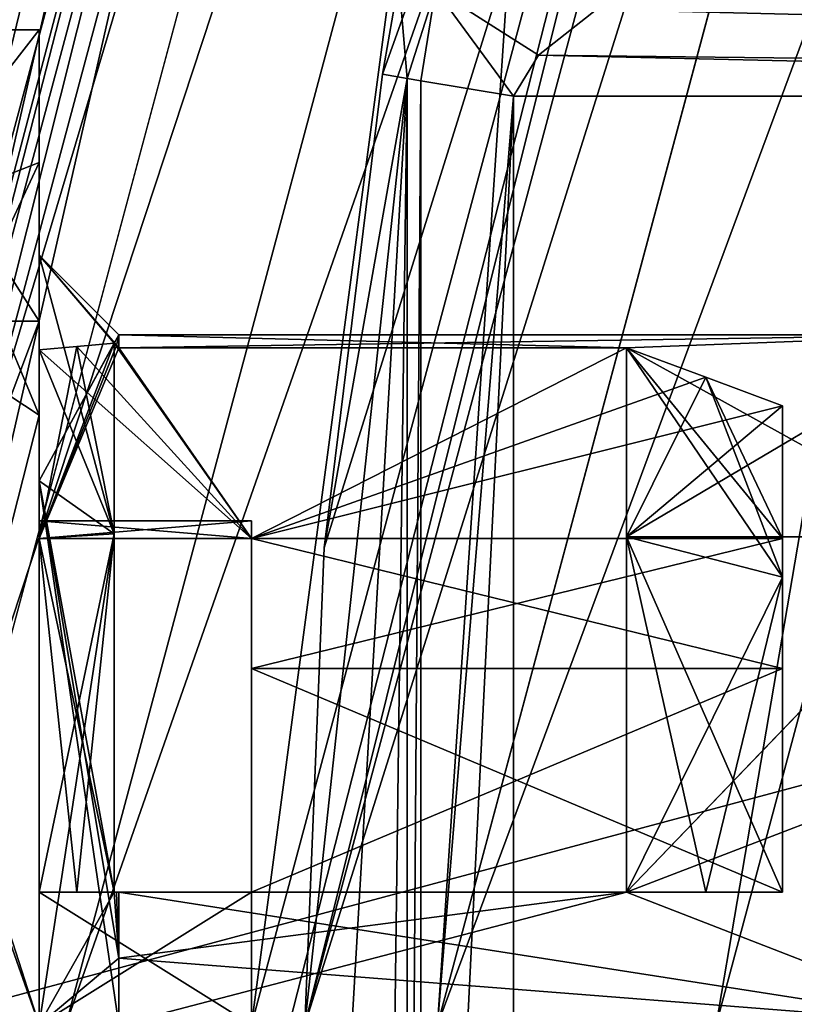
# Model space of a CAD drawing. Extents: x -50 to 50, y -119 to 244.
# Tile 11 of 112: x -23.07 to -20.16, y 0.08 to 3.79. Entities that reach past the tile are written whole.
import ezdxf

# ---------------------------------------------------------------- set-up
doc = ezdxf.new("R2010")
doc.units = 0
doc.header["$LTSCALE"] = 65.185185
for name, color, linetype in [('1', 7, 'CONTINUOUS'), ('1070', 7, 'CONTINUOUS'), ('1073', 7, 'CONTINUOUS'), ('1076', 7, 'CONTINUOUS'), ('1079', 7, 'CONTINUOUS'), ('1107', 7, 'CONTINUOUS'), ('1115', 7, 'CONTINUOUS'), ('1128', 7, 'CONTINUOUS'), ('1129', 7, 'CONTINUOUS'), ('113', 7, 'CONTINUOUS'), ('1130', 7, 'CONTINUOUS'), ('1131', 7, 'CONTINUOUS'), ('1136', 7, 'CONTINUOUS'), ('114', 7, 'CONTINUOUS'), ('116', 7, 'CONTINUOUS'), ('12', 7, 'CONTINUOUS'), ('13', 7, 'CONTINUOUS'), ('16', 7, 'CONTINUOUS'), ('18', 7, 'CONTINUOUS'), ('2', 7, 'CONTINUOUS'), ('250', 7, 'CONTINUOUS'), ('251', 7, 'CONTINUOUS'), ('252', 7, 'CONTINUOUS'), ('384', 7, 'CONTINUOUS'), ('386', 7, 'CONTINUOUS'), ('395', 7, 'CONTINUOUS'), ('427', 7, 'CONTINUOUS'), ('434', 7, 'CONTINUOUS'), ('436', 7, 'CONTINUOUS'), ('5', 7, 'CONTINUOUS'), ('6', 7, 'CONTINUOUS'), ('725', 7, 'CONTINUOUS'), ('726', 7, 'CONTINUOUS'), ('8', 7, 'CONTINUOUS'), ('818', 7, 'CONTINUOUS'), ('9', 7, 'CONTINUOUS'), ('913', 7, 'CONTINUOUS'), ('914', 7, 'CONTINUOUS'), ('915', 7, 'CONTINUOUS'), ('916', 7, 'CONTINUOUS'), ('917', 7, 'CONTINUOUS'), ('918', 7, 'CONTINUOUS'), ('919', 7, 'CONTINUOUS'), ('921', 7, 'CONTINUOUS'), ('923', 7, 'CONTINUOUS'), ('924', 7, 'CONTINUOUS'), ('925', 7, 'CONTINUOUS'), ('926', 7, 'CONTINUOUS'), ('927', 7, 'CONTINUOUS'), ('928', 7, 'CONTINUOUS'), ('929', 7, 'CONTINUOUS')]:
    doc.layers.add(name, color=color, linetype=linetype)

msp = doc.modelspace()

# ---------------------------------------------------------------- linework, layer by layer
at = {"layer": '1', "linetype": 'CONTINUOUS'}
for points in [[(-23.9, 0, 29), (-20.698, 11.95, 29), (-23.9, 0), (-23.9, 0, 29)], [(-23.9, 0), (-20.698, 11.95, 29), (-20.698, 11.95), (-23.9, 0)]]:
    msp.add_3dface(points, dxfattribs=at)
at = {"layer": '1070', "linetype": 'CONTINUOUS'}
for points in [[(-22.7173, 2.5691, 48.5), (-22.7173, 1.8507, 47.1493), (-22.8588, 2.5564, 48.5), (-22.7173, 2.5691, 48.5)], [(-22.7173, 1.8507, 47.1493), (-23, 2.5438, 48.5), (-22.8588, 2.5564, 48.5), (-22.7173, 1.8507, 47.1493)], [(-22.7173, 1.8507, 47.1493), (-23, 1.8332, 47.1668), (-23, 2.5438, 48.5), (-22.7173, 1.8507, 47.1493)], [(-22.7173, 1.8507, 47.1493), (-22.7173, 0.5, 46.4309), (-23, 1.8332, 47.1668), (-22.7173, 1.8507, 47.1493)], [(-22.7173, 0.5, 46.4309), (-22.8588, 0.5, 46.4436), (-23, 1.8332, 47.1668), (-22.7173, 0.5, 46.4309)], [(-23, 0.5, 46.4562), (-23, 1.8332, 47.1668), (-22.8588, 0.5, 46.4436), (-23, 0.5, 46.4562)]]:
    msp.add_3dface(points, dxfattribs=at)
at = {"layer": '1073', "linetype": 'CONTINUOUS'}
for points in [[(-20.7879, 1.8385, 47.1615), (-20.7879, 2.5515, 48.5), (-20.2, 1.6872, 47.3128), (-20.7879, 1.8385, 47.1615)], [(-20.7879, 2.5515, 48.5), (-20.4891, 2.4406, 48.5), (-20.2, 1.6872, 47.3128), (-20.7879, 2.5515, 48.5)], [(-20.2, 2.3331, 48.5), (-20.2, 1.6872, 47.3128), (-20.4891, 2.4406, 48.5), (-20.2, 2.3331, 48.5)], [(-20.7879, 0.5, 46.4485), (-20.7879, 1.8385, 47.1615), (-20.4889, 0.5, 46.5595), (-20.7879, 0.5, 46.4485)], [(-20.2, 0.5, 46.6669), (-20.7879, 1.8385, 47.1615), (-20.2, 1.6872, 47.3128), (-20.2, 0.5, 46.6669)], [(-20.7879, 1.8385, 47.1615), (-20.2, 0.5, 46.6669), (-20.4889, 0.5, 46.5595), (-20.7879, 1.8385, 47.1615)]]:
    msp.add_3dface(points, dxfattribs=at)
at = {"layer": '1076', "linetype": 'CONTINUOUS'}
for points in [[(-20.2, 2.3331, 49.5), (-20.2, 1.6872, 50.6872), (-20.2, 1.833, 49.5), (-20.2, 2.3331, 49.5)], [(-20.2, 1.833, 49.5), (-20.2, 1.6872, 50.6872), (-20.2, 1.3435, 50.3435), (-20.2, 1.833, 49.5)], [(-20.2, 1.6872, 50.6872), (-20.2, 0.5, 51.3331), (-20.2, 1.3435, 50.3435), (-20.2, 1.6872, 50.6872)], [(-20.2, 0.5, 51.3331), (-20.2, 0.5, 50.833), (-20.2, 1.3435, 50.3435), (-20.2, 0.5, 51.3331)]]:
    msp.add_3dface(points, dxfattribs=at)
at = {"layer": '1079', "linetype": 'CONTINUOUS'}
for points in [[(-20.2, 1.3435, 47.6565), (-20.2, 1.833, 48.5), (-22.2, 1.3435, 47.6565), (-20.2, 1.3435, 47.6565)], [(-20.2, 1.833, 48.5), (-22.2, 1.833, 48.5), (-22.2, 1.3435, 47.6565), (-20.2, 1.833, 48.5)], [(-20.2, 0.5, 47.167), (-20.2, 1.3435, 47.6565), (-22.2, 0.5, 47.167), (-20.2, 0.5, 47.167)], [(-20.2, 1.3435, 47.6565), (-22.2, 1.3435, 47.6565), (-22.2, 0.5, 47.167), (-20.2, 1.3435, 47.6565)]]:
    msp.add_3dface(points, dxfattribs=at)
at = {"layer": '1107', "linetype": 'CONTINUOUS'}
for points in [[(-24.4, 0, 7), (-24.4, 0, 6), (-21.131, 12.2, 6), (-24.4, 0, 7)], [(-21.131, 12.2, 7), (-24.4, 0, 7), (-21.131, 12.2, 6), (-21.131, 12.2, 7)]]:
    msp.add_3dface(points, dxfattribs=at)
at = {"layer": '1115', "linetype": 'CONTINUOUS'}
for points in [[(-48, -70, 7), (-21.131, 12.2, 7), (-48, 30, 7), (-48, -70, 7)], [(-24.4, 0, 7), (-21.131, 12.2, 7), (-48, -70, 7), (-24.4, 0, 7)]]:
    msp.add_3dface(points, dxfattribs=at)
at = {"layer": '1128', "linetype": 'CONTINUOUS'}
for points in [[(-25.8, 0, 4), (-22.3434, 12.9001, 4), (-25.8, 0, 6), (-25.8, 0, 4)], [(-25.8, 0, 6), (-22.3434, 12.9001, 4), (-22.3435, 12.9, 6), (-25.8, 0, 6)]]:
    msp.add_3dface(points, dxfattribs=at)
at = {"layer": '1129', "linetype": 'CONTINUOUS'}
for points in [[(-22.3434, 12.9001, 4), (-25.8, 0, 4), (-24.4, 0, 4), (-22.3434, 12.9001, 4)], [(-21.1311, 12.1999, 4), (-22.3434, 12.9001, 4), (-24.4, 0, 4), (-21.1311, 12.1999, 4)]]:
    msp.add_3dface(points, dxfattribs=at)
at = {"layer": '113', "linetype": 'CONTINUOUS'}
for points in [[(-23.8, 0, 31), (-20.6159, 11.8922, 31), (-22.2, 0, 31), (-23.8, 0, 31)], [(-22.2, 0, 31), (-20.6159, 11.8922, 31), (-19.23, 11.0927, 31), (-22.2, 0, 31)]]:
    msp.add_3dface(points, dxfattribs=at)
at = {"layer": '1130', "linetype": 'CONTINUOUS'}
for points in [[(-21.1311, 12.1999, 4), (-24.4, 0, 4), (-21.1311, 12.1999, 2), (-21.1311, 12.1999, 4)], [(-21.1311, 12.1999, 2), (-24.4, 0, 4), (-24.4, 0, 2), (-21.1311, 12.1999, 2)]]:
    msp.add_3dface(points, dxfattribs=at)
at = {"layer": '1131', "linetype": 'CONTINUOUS'}
msp.add_3dface([(-21.1311, 12.1999, 2), (-24.4, 0, 2), (-23.3827, 13.5, 2), (-21.1311, 12.1999, 2)], dxfattribs=at)
at = {"layer": '1136', "linetype": 'CONTINUOUS'}
for points in [[(-24.4, 0, 6), (-25.8, 0, 6), (-22.3435, 12.9, 6), (-24.4, 0, 6)], [(-21.131, 12.2, 6), (-24.4, 0, 6), (-22.3435, 12.9, 6), (-21.131, 12.2, 6)]]:
    msp.add_3dface(points, dxfattribs=at)
at = {"layer": '114', "linetype": 'CONTINUOUS'}
for points in [[(-23.5, 0, 71), (23.5, 0, 71), (20.3561, 11.7422, 71), (-23.5, 0, 71)], [(-20.3561, 11.7422, 71), (-23.5, 0, 71), (20.3561, 11.7422, 71), (-20.3561, 11.7422, 71)]]:
    msp.add_3dface(points, dxfattribs=at)
at = {"layer": '116', "linetype": 'CONTINUOUS'}
for points in [[(-21.5, 0, 43), (-21.2132, 3.5, 43), (-21.2132, -3.5, 43), (-21.5, 0, 43)], [(-21.2132, 3.5, 43), (-14.3483, 3.5, 43), (-21.2132, -3.5, 43), (-21.2132, 3.5, 43)], [(-21.2132, -3.5, 43), (-14.3483, 3.5, 43), (-14.3483, -3.5, 43), (-21.2132, -3.5, 43)]]:
    msp.add_3dface(points, dxfattribs=at)
at = {"layer": '12', "linetype": 'CONTINUOUS'}
for points in [[(-21.5, 0, 1), (-18.6196, 10.7499, 1), (-20.45, 0, 2.05), (-21.5, 0, 1)], [(-18.6196, 10.7499, 1), (-17.7102, 10.225, 2.05), (-20.45, 0, 2.05), (-18.6196, 10.7499, 1)]]:
    msp.add_3dface(points, dxfattribs=at)
at = {"layer": '13', "linetype": 'CONTINUOUS'}
for points in [[(-18.6196, 10.7499, 7), (-21.5, 0, 7), (-17.7102, 10.225, 5.95), (-18.6196, 10.7499, 7)], [(-21.5, 0, 7), (-20.45, 0, 5.95), (-17.7102, 10.225, 5.95), (-21.5, 0, 7)]]:
    msp.add_3dface(points, dxfattribs=at)
at = {"layer": '16', "linetype": 'CONTINUOUS'}
for points in [[(-18.6194, 10.7502, 29.5), (-19.0525, 11.0001, 30), (-22, 0, 30), (-18.6194, 10.7502, 29.5)], [(-21.5, 0, 29.5), (-18.6194, 10.7502, 29.5), (-22, 0, 30), (-21.5, 0, 29.5)]]:
    msp.add_3dface(points, dxfattribs=at)
at = {"layer": '18', "linetype": 'CONTINUOUS'}
for points in [[(-23.9, 0), (-20.698, 11.95), (-21.5, 0), (-23.9, 0)], [(-20.698, 11.95), (-18.6196, 10.75), (-21.5, 0), (-20.698, 11.95)]]:
    msp.add_3dface(points, dxfattribs=at)
at = {"layer": '2', "linetype": 'CONTINUOUS'}
for points in [[(-18.6194, 10.7502, 29.5), (-21.5, 0, 29.5), (-18.6196, 10.7499, 7), (-18.6194, 10.7502, 29.5)], [(-18.6196, 10.7499, 7), (-21.5, 0, 29.5), (-21.5, 0, 7), (-18.6196, 10.7499, 7)]]:
    msp.add_3dface(points, dxfattribs=at)
at = {"layer": '250', "linetype": 'CONTINUOUS'}
for points in [[(-22.7, 2.5515, 48.5), (-20.7879, 2.5515, 48.5), (-19.5, 2.6, 49), (-22.7, 2.5515, 48.5)], [(-22.7, 2.6, 49), (-22.7, 2.5515, 48.5), (-19.5, 2.6, 49), (-22.7, 2.6, 49)], [(-22.7, 2.5515, 49.5), (-22.7, 2.6, 49), (-20.7879, 2.5515, 49.5), (-22.7, 2.5515, 49.5)], [(-20.7879, 2.5515, 49.5), (-22.7, 2.6, 49), (-19.5, 2.6, 49), (-20.7879, 2.5515, 49.5)], [(-20.7879, 2.5515, 48.5), (-20.7879, 1.8385, 47.1615), (-19.5, 2.6, 49), (-20.7879, 2.5515, 48.5)], [(-19.5, 2.6, 49), (-20.7879, 1.8385, 47.1615), (-19.5, 1.8385, 47.1615), (-19.5, 2.6, 49)], [(-19.5, 1.8384, 50.8385), (-20.7879, 2.5515, 49.5), (-19.5, 2.6, 49), (-19.5, 1.8384, 50.8385)], [(-20.7879, 1.8385, 50.8385), (-20.7879, 2.5515, 49.5), (-19.5, 1.8384, 50.8385), (-20.7879, 1.8385, 50.8385)], [(-20.7879, 1.8385, 47.1615), (-20.7879, 0.5, 46.4485), (-19.5, 1.8385, 47.1615), (-20.7879, 1.8385, 47.1615)], [(-19.5, 1.8385, 47.1615), (-20.7879, 0.5, 46.4485), (-19.5, 0.995, 46.5979), (-19.5, 1.8385, 47.1615)], [(-20.7879, 0.5, 51.5515), (-20.7879, 1.8385, 50.8385), (-19.5, 1.8384, 50.8385), (-20.7879, 0.5, 51.5515)], [(-19.5, 0, 51.6), (-20.7879, 0.5, 51.5515), (-19.5, 1.8384, 50.8385), (-19.5, 0, 51.6)], [(-19.5, 0.995, 46.5979), (-20.7879, 0.5, 46.4485), (-19.5, 0, 46.4), (-19.5, 0.995, 46.5979)], [(-19.5, 0, 46.4), (-20.7879, 0.5, 46.4485), (-22.7, 0, 46.4), (-19.5, 0, 46.4)], [(-22.7, 0, 46.4), (-20.7879, 0.5, 46.4485), (-22.7, 0.2511, 46.4122), (-22.7, 0, 46.4)], [(-22.7, 0.2511, 46.4122), (-20.7879, 0.5, 46.4485), (-22.7, 0.5, 46.4485), (-22.7, 0.2511, 46.4122)], [(-22.7, 0.5, 51.5515), (-20.7879, 0.5, 51.5515), (-19.5, 0, 51.6), (-22.7, 0.5, 51.5515)], [(-22.7, 0.2511, 51.5878), (-22.7, 0.5, 51.5515), (-19.5, 0, 51.6), (-22.7, 0.2511, 51.5878)], [(-22.7, 0, 51.6), (-22.7, 0.2511, 51.5878), (-19.5, 0, 51.6), (-22.7, 0, 51.6)]]:
    msp.add_3dface(points, dxfattribs=at)
at = {"layer": '251', "linetype": 'CONTINUOUS'}
for points in [[(-23, 3.75, 49), (-23, 2.6515, 46.3482), (-23, 3.25, 49), (-23, 3.75, 49)], [(-23, 2.6515, 51.6518), (-23, 3.75, 49), (-23, 3.25, 49), (-23, 2.6515, 51.6518)], [(-23, 3.25, 49), (-23, 2.6515, 46.3482), (-23, 2.2981, 46.7019), (-23, 3.25, 49)], [(-23, 2.6515, 51.6518), (-23, 3.25, 49), (-23, 2.2981, 51.2981), (-23, 2.6515, 51.6518)], [(-23, 2.6515, 46.3482), (-23, 0, 45.25), (-23, 2.2981, 46.7019), (-23, 2.6515, 46.3482)], [(-23, 0, 52.75), (-23, 2.6515, 51.6518), (-23, 0, 52.25), (-23, 0, 52.75)], [(-23, 0, 52.25), (-23, 2.6515, 51.6518), (-23, 2.2981, 51.2981), (-23, 0, 52.25)], [(-23, 2.2981, 46.7019), (-23, 0, 45.25), (-23, 0, 45.75), (-23, 2.2981, 46.7019)]]:
    msp.add_3dface(points, dxfattribs=at)
at = {"layer": '252', "linetype": 'CONTINUOUS'}
for points in [[(-23, 2.6515, 46.3482), (-23, 3.75, 49), (-23.8531, 2.6517, 46.3484), (-23, 2.6515, 46.3482)], [(-23.8531, 2.6517, 46.3484), (-23, 3.75, 49), (-23.7052, 3.75, 49.0001), (-23.8531, 2.6517, 46.3484)], [(-23.7052, 3.75, 49.0001), (-23, 2.6515, 51.6518), (-23.8531, 2.6516, 51.6517), (-23.7052, 3.75, 49.0001)], [(-23, 3.75, 49), (-23, 2.6515, 51.6518), (-23.7052, 3.75, 49.0001), (-23, 3.75, 49)], [(-24, 0, 45.25), (-23, 2.6515, 46.3482), (-23.8531, 2.6517, 46.3484), (-24, 0, 45.25)], [(-23.8531, 2.6516, 51.6517), (-23, 0, 52.75), (-24, 0, 52.75), (-23.8531, 2.6516, 51.6517)], [(-23, 0, 45.25), (-23, 2.6515, 46.3482), (-24, 0, 45.25), (-23, 0, 45.25)], [(-23, 2.6515, 51.6518), (-23, 0, 52.75), (-23.8531, 2.6516, 51.6517), (-23, 2.6515, 51.6518)]]:
    msp.add_3dface(points, dxfattribs=at)
at = {"layer": '384', "linetype": 'CONTINUOUS'}
for points in [[(-23.7052, 3.75, 49.0001), (-20.7846, 12, 70.5), (-24, 0, 31.2), (-23.7052, 3.75, 49.0001)], [(-23.8531, 2.6516, 51.6517), (-24, 0, 52.75), (-20.7846, 12, 70.5), (-23.8531, 2.6516, 51.6517)], [(-20.7846, 12, 70.5), (-24, 0, 52.75), (-24, 0, 70.5), (-20.7846, 12, 70.5)], [(-24, 0, 31.2), (-20.7846, 12, 70.5), (-20.7846, 12, 31.2), (-24, 0, 31.2)], [(-23.7052, 3.75, 49.0001), (-23.8531, 2.6516, 51.6517), (-20.7846, 12, 70.5), (-23.7052, 3.75, 49.0001)]]:
    msp.add_3dface(points, dxfattribs=at)
at = {"layer": '386', "linetype": 'CONTINUOUS'}
for points in [[(-22, 0, 31.2), (-19.0526, 11, 31.2), (-22, 0, 42.5), (-22, 0, 31.2)], [(-22, 0, 42.5), (-19.0526, 11, 31.2), (-21.9265, 1.7972, 42.5), (-22, 0, 42.5)], [(-21.9265, 1.7972, 42.5), (-19.0526, 11, 31.2), (-21.7063, 3.5827, 42.5), (-21.9265, 1.7972, 42.5)], [(-21.7063, 3.5827, 42.5), (-19.0526, 11, 31.2), (-21.6452, 3.9354, 42.5149), (-21.7063, 3.5827, 42.5)]]:
    msp.add_3dface(points, dxfattribs=at)
at = {"layer": '395', "linetype": 'CONTINUOUS'}
for points in [[(-20.7846, 12, 70.5), (-24, 0, 70.5), (-21.4913, 10.3497, 70.8536), (-20.7846, 12, 70.5)], [(-23.5, 0, 71), (-20.3561, 11.7422, 71), (-23.8536, 0, 70.8536), (-23.5, 0, 71)], [(-23.8536, 0, 70.8536), (-20.3561, 11.7422, 71), (-21.4913, 10.3497, 70.8536), (-23.8536, 0, 70.8536)], [(-24, 0, 70.5), (-23.8536, 0, 70.8536), (-21.4913, 10.3497, 70.8536), (-24, 0, 70.5)]]:
    msp.add_3dface(points, dxfattribs=at)
at = {"layer": '427', "linetype": 'CONTINUOUS'}
for points in [[(-20.9004, 3.826, 43.1209), (-7.4833, 3.5, 43), (-21.1195, 3.6545, 43.0245), (-20.9004, 3.826, 43.1209)], [(-7.4833, 3.5, 43), (-20.9004, 3.826, 43.1209), (-7.4833, 3.8536, 43.1464), (-7.4833, 3.5, 43)], [(-14.3483, 3.5, 43), (-21.2132, 3.5, 43), (-21.1195, 3.6545, 43.0245), (-14.3483, 3.5, 43)], [(-7.4833, 3.5, 43), (-14.3483, 3.5, 43), (-21.1195, 3.6545, 43.0245), (-7.4833, 3.5, 43)]]:
    msp.add_3dface(points, dxfattribs=at)
at = {"layer": '434', "linetype": 'CONTINUOUS'}
for points in [[(-22.2, 0, 31), (-19.23, 11.0927, 31), (-22.0586, 0, 31.0586), (-22.2, 0, 31)], [(-19.23, 11.0927, 31), (-22, 0, 31.2), (-22.0586, 0, 31.0586), (-19.23, 11.0927, 31)], [(-19.23, 11.0927, 31), (-19.0526, 11, 31.2), (-22, 0, 31.2), (-19.23, 11.0927, 31)]]:
    msp.add_3dface(points, dxfattribs=at)
at = {"layer": '436', "linetype": 'CONTINUOUS'}
for points in [[(-24, 0, 31.2), (-20.7846, 12, 31.2), (-23.9414, 0, 31.0586), (-24, 0, 31.2)], [(-20.7846, 12, 31.2), (-23.8, 0, 31), (-23.9414, 0, 31.0586), (-20.7846, 12, 31.2)], [(-20.6159, 11.8922, 31), (-23.8, 0, 31), (-20.7846, 12, 31.2), (-20.6159, 11.8922, 31)]]:
    msp.add_3dface(points, dxfattribs=at)
at = {"layer": '5', "linetype": 'CONTINUOUS'}
for points in [[(-19.8363, 11.4424, 30), (-22.9, 0, 30), (-19.0525, 11.0001, 30), (-19.8363, 11.4424, 30)], [(-19.0525, 11.0001, 30), (-22.9, 0, 30), (-22, 0, 30), (-19.0525, 11.0001, 30)]]:
    msp.add_3dface(points, dxfattribs=at)
at = {"layer": '6', "linetype": 'CONTINUOUS'}
for points in [[(-20.698, 11.95, 29), (-23.9, 0, 29), (-21.2693, 10.2427, 29.7071), (-20.698, 11.95, 29)], [(-22.9, 0, 30), (-19.8363, 11.4424, 30), (-23.6071, 0, 29.7071), (-22.9, 0, 30)], [(-19.8363, 11.4424, 30), (-21.2693, 10.2427, 29.7071), (-23.6071, 0, 29.7071), (-19.8363, 11.4424, 30)], [(-21.2693, 10.2427, 29.7071), (-23.9, 0, 29), (-23.6071, 0, 29.7071), (-21.2693, 10.2427, 29.7071)]]:
    msp.add_3dface(points, dxfattribs=at)
at = {"layer": '725', "linetype": 'CONTINUOUS'}
for points in [[(-22.7, 2.6, 49), (-22.7, 2.5515, 49.5), (-23, 2.9, 49), (-22.7, 2.6, 49)], [(-23, 2.0506, 46.9494), (-22.7, 2.6, 49), (-23, 2.9, 49), (-23, 2.0506, 46.9494)], [(-22.7, 2.5515, 49.5), (-22.7086, 2.5602, 49.5), (-23, 2.9, 49), (-22.7, 2.5515, 49.5)], [(-22.7173, 2.5691, 49.5), (-22.7173, 1.8507, 50.8507), (-23, 2.9, 49), (-22.7173, 2.5691, 49.5)], [(-23, 2.9, 49), (-22.7173, 1.8507, 50.8507), (-23, 2.0506, 51.0506), (-23, 2.9, 49)], [(-22.7086, 2.5602, 49.5), (-22.7173, 2.5691, 49.5), (-23, 2.9, 49), (-22.7086, 2.5602, 49.5)], [(-22.7173, 2.5691, 48.5), (-22.7, 2.6, 49), (-23, 2.0506, 46.9494), (-22.7173, 2.5691, 48.5)], [(-22.7086, 2.5602, 48.5), (-22.7, 2.6, 49), (-22.7173, 2.5691, 48.5), (-22.7086, 2.5602, 48.5)], [(-22.7, 2.5515, 48.5), (-22.7, 2.6, 49), (-22.7086, 2.5602, 48.5), (-22.7, 2.5515, 48.5)], [(-22.7173, 1.8507, 47.1493), (-22.7173, 2.5691, 48.5), (-23, 2.0506, 46.9494), (-22.7173, 1.8507, 47.1493)], [(-22.7, 0.2511, 51.5878), (-22.7, 0, 51.6), (-23, 2.0506, 51.0506), (-22.7, 0.2511, 51.5878)], [(-22.7173, 0.5, 51.5691), (-22.7, 0.2511, 51.5878), (-23, 2.0506, 51.0506), (-22.7173, 0.5, 51.5691)], [(-22.7, 0, 51.6), (-23, 0, 51.9), (-23, 2.0506, 51.0506), (-22.7, 0, 51.6)], [(-23, 0, 46.1), (-22.7173, 1.8507, 47.1493), (-23, 2.0506, 46.9494), (-23, 0, 46.1)], [(-22.7173, 1.8507, 50.8507), (-22.7173, 0.5, 51.5691), (-23, 2.0506, 51.0506), (-22.7173, 1.8507, 50.8507)], [(-22.7173, 1.8507, 47.1493), (-23, 0, 46.1), (-22.7173, 0.5, 46.4309), (-22.7173, 1.8507, 47.1493)], [(-23, 0, 46.1), (-22.7, 0.2511, 46.4122), (-22.7173, 0.5, 46.4309), (-23, 0, 46.1)], [(-22.7086, 0.5, 51.5602), (-22.7, 0.2511, 51.5878), (-22.7173, 0.5, 51.5691), (-22.7086, 0.5, 51.5602)], [(-22.7173, 0.5, 46.4309), (-22.7, 0.2511, 46.4122), (-22.7086, 0.5, 46.4398), (-22.7173, 0.5, 46.4309)], [(-22.7, 0.5, 51.5515), (-22.7, 0.2511, 51.5878), (-22.7086, 0.5, 51.5602), (-22.7, 0.5, 51.5515)], [(-22.7, 0.2511, 46.4122), (-22.7, 0.5, 46.4485), (-22.7086, 0.5, 46.4398), (-22.7, 0.2511, 46.4122)], [(-22.7, 0, 46.4), (-22.7, 0.2511, 46.4122), (-23, 0, 46.1), (-22.7, 0, 46.4)]]:
    msp.add_3dface(points, dxfattribs=at)
at = {"layer": '726', "linetype": 'CONTINUOUS'}
for points in [[(-22, 0, 42.5), (-21.9265, 1.7972, 42.5), (-21.6143, 3.5662, 42.7911), (-22, 0, 42.5)], [(-21.9265, -1.7972, 42.5), (-22, 0, 42.5), (-21.6143, 3.5662, 42.7911), (-21.9265, -1.7972, 42.5)], [(-21.9265, 1.7972, 42.5), (-21.7063, 3.5827, 42.5), (-21.6143, 3.5662, 42.7911), (-21.9265, 1.7972, 42.5)], [(-21.7063, -3.5827, 42.5), (-21.9265, -1.7972, 42.5), (-21.6143, 3.5662, 42.7911), (-21.7063, -3.5827, 42.5)], [(-21.7063, -3.5827, 42.5), (-21.6143, 3.5662, 42.7911), (-21.6143, -3.5662, 42.7911), (-21.7063, -3.5827, 42.5)], [(-21.6143, 3.5662, 42.7911), (-21.562, 3.5576, 42.8536), (-21.6143, -3.5662, 42.7911), (-21.6143, 3.5662, 42.7911)], [(-21.6143, -3.5662, 42.7911), (-21.562, 3.5576, 42.8536), (-21.562, -3.5576, 42.8536), (-21.6143, -3.5662, 42.7911)], [(-21.562, 3.5576, 42.8536), (-21.2132, 3.5, 43), (-21.562, -3.5576, 42.8536), (-21.562, 3.5576, 42.8536)], [(-21.2132, 3.5, 43), (-21.5, 0, 43), (-21.562, -3.5576, 42.8536), (-21.2132, 3.5, 43)]]:
    msp.add_3dface(points, dxfattribs=at)
at = {"layer": '8', "linetype": 'CONTINUOUS'}
for points in [[(-21.5, 0), (-18.6196, 10.75), (-21.5, 0, 1), (-21.5, 0)], [(-21.5, 0, 1), (-18.6196, 10.75), (-18.6196, 10.7499, 1), (-21.5, 0, 1)]]:
    msp.add_3dface(points, dxfattribs=at)
at = {"layer": '818', "linetype": 'CONTINUOUS'}
for points in [[(-21.7063, 3.5827, 42.5), (-21.6452, 3.9354, 42.5149), (-21.6143, 3.5662, 42.7911), (-21.7063, 3.5827, 42.5)], [(-21.6143, 3.5662, 42.7911), (-21.6452, 3.9354, 42.5149), (-21.5068, 3.9018, 42.8865), (-21.6143, 3.5662, 42.7911)], [(-21.562, 3.5576, 42.8536), (-21.6143, 3.5662, 42.7911), (-21.5068, 3.9018, 42.8865), (-21.562, 3.5576, 42.8536)], [(-21.2132, 3.5, 43), (-21.562, 3.5576, 42.8536), (-21.5068, 3.9018, 42.8865), (-21.2132, 3.5, 43)], [(-21.1195, 3.6545, 43.0245), (-21.2132, 3.5, 43), (-21.5068, 3.9018, 42.8865), (-21.1195, 3.6545, 43.0245)], [(-20.9004, 3.826, 43.1209), (-21.1195, 3.6545, 43.0245), (-21.5068, 3.9018, 42.8865), (-20.9004, 3.826, 43.1209)]]:
    msp.add_3dface(points, dxfattribs=at)
at = {"layer": '9', "linetype": 'CONTINUOUS'}
for points in [[(-20.45, 0, 2.05), (-17.7102, 10.225, 2.05), (-20.45, 0, 5.95), (-20.45, 0, 2.05)], [(-20.45, 0, 5.95), (-17.7102, 10.225, 2.05), (-17.7102, 10.225, 5.95), (-20.45, 0, 5.95)]]:
    msp.add_3dface(points, dxfattribs=at)
at = {"layer": '913', "linetype": 'CONTINUOUS'}
for points in [[(-23, 3.25, 49), (-23, 2.2981, 46.7019), (-23.3405, 3.1162, 49), (-23, 3.25, 49)], [(-23.3405, 3.1162, 49), (-23, 2.2981, 46.7019), (-23.3405, 2.521, 47.1684), (-23.3405, 3.1162, 49)], [(-23.3405, 2.521, 47.1684), (-23, 2.2981, 46.7019), (-23.3405, 0.9629, 46.0363), (-23.3405, 2.521, 47.1684)], [(-23, 2.2981, 46.7019), (-23, 0, 45.75), (-23.3405, 0.9629, 46.0363), (-23, 2.2981, 46.7019)], [(-23.3405, 0.9629, 46.0363), (-23, 0, 45.75), (-23.3405, -0.9629, 46.0363), (-23.3405, 0.9629, 46.0363)]]:
    msp.add_3dface(points, dxfattribs=at)
at = {"layer": '914', "linetype": 'CONTINUOUS'}
for points in [[(-23, 2.0506, 46.9494), (-23, 2.9, 49), (-23, 2.5438, 48.5), (-23, 2.0506, 46.9494)], [(-23, 2.9, 49), (-23, 2.0506, 51.0506), (-23, 2.5438, 49.5), (-23, 2.9, 49)], [(-23, 2.5438, 48.5), (-23, 2.9, 49), (-23, 2.5438, 49.5), (-23, 2.5438, 48.5)], [(-23, 1.8332, 47.1668), (-23, 2.0506, 46.9494), (-23, 2.5438, 48.5), (-23, 1.8332, 47.1668)], [(-23, 2.5438, 49.5), (-23, 2.0506, 51.0506), (-23, 1.8332, 50.8332), (-23, 2.5438, 49.5)], [(-23, 1.833, 48.5), (-23, 2.5438, 48.5), (-23, 1.9, 49), (-23, 1.833, 48.5)], [(-23, 1.9, 49), (-23, 2.5438, 48.5), (-23, 1.833, 49.5), (-23, 1.9, 49)], [(-23, 1.833, 49.5), (-23, 2.5438, 48.5), (-23, 2.5438, 49.5), (-23, 1.833, 49.5)], [(-23, 0, 46.1), (-23, 2.0506, 46.9494), (-23, 0.5, 46.4562), (-23, 0, 46.1)], [(-23, 2.0506, 51.0506), (-23, 0, 51.9), (-23, 1.8332, 50.8332), (-23, 2.0506, 51.0506)], [(-23, 0.5, 46.4562), (-23, 2.0506, 46.9494), (-23, 1.8332, 47.1668), (-23, 0.5, 46.4562)], [(-23, 1.8332, 50.8332), (-23, 0, 51.9), (-23, 0.5, 51.5438), (-23, 1.8332, 50.8332)], [(-23, 0, 47.1), (-23, 0, 46.1), (-23, 0.5, 46.4562), (-23, 0, 47.1)], [(-23, 0.5, 51.5438), (-23, 0, 51.9), (-23, 0.5, 50.833), (-23, 0.5, 51.5438)], [(-23, 0.5, 50.833), (-23, 0, 51.9), (-23, 0, 50.9), (-23, 0.5, 50.833)], [(-23, 0.5, 47.167), (-23, 0, 47.1), (-23, 0.5, 46.4562), (-23, 0.5, 47.167)]]:
    msp.add_3dface(points, dxfattribs=at)
at = {"layer": '915', "linetype": 'CONTINUOUS'}
for points in [[(-22.7173, 1.8507, 50.8507), (-22.7173, 2.5691, 49.5), (-23, 1.8332, 50.8332), (-22.7173, 1.8507, 50.8507)], [(-22.7173, 2.5691, 49.5), (-22.8588, 2.5564, 49.5), (-23, 1.8332, 50.8332), (-22.7173, 2.5691, 49.5)], [(-23, 2.5438, 49.5), (-23, 1.8332, 50.8332), (-22.8588, 2.5564, 49.5), (-23, 2.5438, 49.5)], [(-22.7173, 1.8507, 50.8507), (-23, 1.8332, 50.8332), (-23, 0.5, 51.5438), (-22.7173, 1.8507, 50.8507)], [(-22.7173, 1.8507, 50.8507), (-23, 0.5, 51.5438), (-22.8588, 0.5, 51.5564), (-22.7173, 1.8507, 50.8507)], [(-22.7173, 0.5, 51.5691), (-22.7173, 1.8507, 50.8507), (-22.8588, 0.5, 51.5564), (-22.7173, 0.5, 51.5691)]]:
    msp.add_3dface(points, dxfattribs=at)
at = {"layer": '916', "linetype": 'CONTINUOUS'}
for points in [[(-20.7879, 2.5515, 49.5), (-20.7879, 1.8385, 50.8385), (-20.4889, 2.4405, 49.5), (-20.7879, 2.5515, 49.5)], [(-20.4889, 2.4405, 49.5), (-20.7879, 1.8385, 50.8385), (-20.2, 2.3331, 49.5), (-20.4889, 2.4405, 49.5)], [(-20.2, 2.3331, 49.5), (-20.7879, 1.8385, 50.8385), (-20.2, 1.6872, 50.6872), (-20.2, 2.3331, 49.5)], [(-20.7879, 1.8385, 50.8385), (-20.7879, 0.5, 51.5515), (-20.2, 1.6872, 50.6872), (-20.7879, 1.8385, 50.8385)], [(-20.7879, 0.5, 51.5515), (-20.4889, 0.5, 51.4405), (-20.2, 1.6872, 50.6872), (-20.7879, 0.5, 51.5515)], [(-20.2, 0.5, 51.3331), (-20.2, 1.6872, 50.6872), (-20.4889, 0.5, 51.4405), (-20.2, 0.5, 51.3331)]]:
    msp.add_3dface(points, dxfattribs=at)
at = {"layer": '917', "linetype": 'CONTINUOUS'}
for points in [[(-20.2, 1.833, 48.5), (-20.2, 1.3435, 47.6565), (-20.2, 2.3331, 48.5), (-20.2, 1.833, 48.5)], [(-20.2, 2.3331, 48.5), (-20.2, 1.3435, 47.6565), (-20.2, 1.6872, 47.3128), (-20.2, 2.3331, 48.5)], [(-20.2, 0.5, 47.167), (-20.2, 0.5, 46.6669), (-20.2, 1.6872, 47.3128), (-20.2, 0.5, 47.167)], [(-20.2, 1.3435, 47.6565), (-20.2, 0.5, 47.167), (-20.2, 1.6872, 47.3128), (-20.2, 1.3435, 47.6565)]]:
    msp.add_3dface(points, dxfattribs=at)
at = {"layer": '918', "linetype": 'CONTINUOUS'}
for points in [[(-22.2, 1.833, 49.5), (-20.2, 1.833, 49.5), (-20.2, 1.3435, 50.3435), (-22.2, 1.833, 49.5)], [(-22.2, 1.3435, 50.3435), (-22.2, 1.833, 49.5), (-20.2, 1.3435, 50.3435), (-22.2, 1.3435, 50.3435)], [(-22.2, 0.5, 50.833), (-22.2, 1.3435, 50.3435), (-20.2, 0.5, 50.833), (-22.2, 0.5, 50.833)], [(-20.2, 0.5, 50.833), (-22.2, 1.3435, 50.3435), (-20.2, 1.3435, 50.3435), (-20.2, 0.5, 50.833)]]:
    msp.add_3dface(points, dxfattribs=at)
at = {"layer": '919', "linetype": 'CONTINUOUS'}
for points in [[(-22.2, 1.9, 49), (-22.2, 1.833, 49.5), (-22.2, 1.833, 48.5), (-22.2, 1.9, 49)], [(-22.2, 1.833, 49.5), (-22.2, 1.3435, 50.3435), (-22.2, 1.833, 48.5), (-22.2, 1.833, 49.5)], [(-22.2, 1.833, 48.5), (-22.2, 1.3435, 50.3435), (-22.2, 1.3435, 47.6565), (-22.2, 1.833, 48.5)], [(-22.2, 1.3435, 50.3435), (-22.2, 0.5, 50.833), (-22.2, 1.3435, 47.6565), (-22.2, 1.3435, 50.3435)], [(-22.2, 1.3435, 47.6565), (-22.2, 0.5, 50.833), (-22.2, 0.5, 47.167), (-22.2, 1.3435, 47.6565)], [(-22.2, 0.5, 50.833), (-22.2, 0, 50.9), (-22.2, 0.5, 47.167), (-22.2, 0.5, 50.833)], [(-22.2, 0.5, 47.167), (-22.2, 0, 50.9), (-22.2, 0, 47.1), (-22.2, 0.5, 47.167)]]:
    msp.add_3dface(points, dxfattribs=at)
at = {"layer": '921', "linetype": 'CONTINUOUS'}
for points in [[(-23, 2.2981, 51.2981), (-23, 3.25, 49), (-23.3405, 2.521, 50.8316), (-23, 2.2981, 51.2981)], [(-23, 3.25, 49), (-23.3405, 3.1162, 49), (-23.3405, 2.521, 50.8316), (-23, 3.25, 49)], [(-23.3405, 0.9629, 51.9637), (-23, 2.2981, 51.2981), (-23.3405, 2.521, 50.8316), (-23.3405, 0.9629, 51.9637)], [(-23, 0, 52.25), (-23, 2.2981, 51.2981), (-23.3405, 0.9629, 51.9637), (-23, 0, 52.25)], [(-23.3405, -0.9629, 51.9637), (-23, 0, 52.25), (-23.3405, 0.9629, 51.9637), (-23.3405, -0.9629, 51.9637)]]:
    msp.add_3dface(points, dxfattribs=at)
at = {"layer": '923', "linetype": 'CONTINUOUS'}
for points in [[(-23, 0.5, 51.5438), (-23, 0.5, 50.833), (-22.2, 0.5, 50.833), (-23, 0.5, 51.5438)], [(-22.8588, 0.5, 51.5564), (-23, 0.5, 51.5438), (-22.2, 0.5, 50.833), (-22.8588, 0.5, 51.5564)], [(-22.7173, 0.5, 51.5691), (-22.8588, 0.5, 51.5564), (-22.2, 0.5, 50.833), (-22.7173, 0.5, 51.5691)], [(-22.7086, 0.5, 51.5602), (-22.7173, 0.5, 51.5691), (-22.2, 0.5, 50.833), (-22.7086, 0.5, 51.5602)], [(-22.7, 0.5, 51.5515), (-22.7086, 0.5, 51.5602), (-22.2, 0.5, 50.833), (-22.7, 0.5, 51.5515)], [(-20.7879, 0.5, 51.5515), (-22.7, 0.5, 51.5515), (-22.2, 0.5, 50.833), (-20.7879, 0.5, 51.5515)], [(-20.7879, 0.5, 51.5515), (-22.2, 0.5, 50.833), (-20.2, 0.5, 50.833), (-20.7879, 0.5, 51.5515)], [(-20.4889, 0.5, 51.4405), (-20.7879, 0.5, 51.5515), (-20.2, 0.5, 50.833), (-20.4889, 0.5, 51.4405)], [(-20.2, 0.5, 51.3331), (-20.4889, 0.5, 51.4405), (-20.2, 0.5, 50.833), (-20.2, 0.5, 51.3331)]]:
    msp.add_3dface(points, dxfattribs=at)
at = {"layer": '924', "linetype": 'CONTINUOUS'}
for points in [[(-23, 0.5, 50.833), (-23, 0, 50.9), (-22.2, 0.5, 50.833), (-23, 0.5, 50.833)], [(-22.2, 0.5, 50.833), (-23, 0, 50.9), (-22.2, 0, 50.9), (-22.2, 0.5, 50.833)]]:
    msp.add_3dface(points, dxfattribs=at)
at = {"layer": '925', "linetype": 'CONTINUOUS'}
for points in [[(-22.7173, 2.5691, 49.5), (-22.7086, 2.5602, 49.5), (-23, 1.833, 49.5), (-22.7173, 2.5691, 49.5)], [(-22.7173, 2.5691, 49.5), (-23, 1.833, 49.5), (-22.8588, 2.5564, 49.5), (-22.7173, 2.5691, 49.5)], [(-22.7086, 2.5602, 49.5), (-22.7, 2.5515, 49.5), (-23, 1.833, 49.5), (-22.7086, 2.5602, 49.5)], [(-23, 1.833, 49.5), (-23, 2.5438, 49.5), (-22.8588, 2.5564, 49.5), (-23, 1.833, 49.5)], [(-23, 1.833, 49.5), (-22.7, 2.5515, 49.5), (-22.2, 1.833, 49.5), (-23, 1.833, 49.5)], [(-22.7, 2.5515, 49.5), (-20.7879, 2.5515, 49.5), (-22.2, 1.833, 49.5), (-22.7, 2.5515, 49.5)], [(-20.7879, 2.5515, 49.5), (-20.4889, 2.4405, 49.5), (-22.2, 1.833, 49.5), (-20.7879, 2.5515, 49.5)], [(-20.4889, 2.4405, 49.5), (-20.2, 2.3331, 49.5), (-22.2, 1.833, 49.5), (-20.4889, 2.4405, 49.5)], [(-20.2, 2.3331, 49.5), (-20.2, 1.833, 49.5), (-22.2, 1.833, 49.5), (-20.2, 2.3331, 49.5)]]:
    msp.add_3dface(points, dxfattribs=at)
at = {"layer": '926', "linetype": 'CONTINUOUS'}
for points in [[(-23, 1.833, 48.5), (-23, 1.9, 49), (-22.2, 1.833, 48.5), (-23, 1.833, 48.5)], [(-23, 1.9, 49), (-23, 1.833, 49.5), (-22.2, 1.9, 49), (-23, 1.9, 49)], [(-23, 1.9, 49), (-22.2, 1.9, 49), (-22.2, 1.833, 48.5), (-23, 1.9, 49)], [(-23, 1.833, 49.5), (-22.2, 1.833, 49.5), (-22.2, 1.9, 49), (-23, 1.833, 49.5)]]:
    msp.add_3dface(points, dxfattribs=at)
at = {"layer": '927', "linetype": 'CONTINUOUS'}
for points in [[(-22.2, 1.833, 48.5), (-22.7173, 2.5691, 48.5), (-22.8588, 2.5564, 48.5), (-22.2, 1.833, 48.5)], [(-22.7086, 2.5602, 48.5), (-22.7173, 2.5691, 48.5), (-22.2, 1.833, 48.5), (-22.7086, 2.5602, 48.5)], [(-23, 2.5438, 48.5), (-22.2, 1.833, 48.5), (-22.8588, 2.5564, 48.5), (-23, 2.5438, 48.5)], [(-23, 2.5438, 48.5), (-23, 1.833, 48.5), (-22.2, 1.833, 48.5), (-23, 2.5438, 48.5)], [(-22.7, 2.5515, 48.5), (-22.7086, 2.5602, 48.5), (-22.2, 1.833, 48.5), (-22.7, 2.5515, 48.5)], [(-20.7879, 2.5515, 48.5), (-22.7, 2.5515, 48.5), (-22.2, 1.833, 48.5), (-20.7879, 2.5515, 48.5)], [(-20.2, 1.833, 48.5), (-20.7879, 2.5515, 48.5), (-22.2, 1.833, 48.5), (-20.2, 1.833, 48.5)], [(-20.7879, 2.5515, 48.5), (-20.2, 1.833, 48.5), (-20.4891, 2.4406, 48.5), (-20.7879, 2.5515, 48.5)], [(-20.2, 1.833, 48.5), (-20.2, 2.3331, 48.5), (-20.4891, 2.4406, 48.5), (-20.2, 1.833, 48.5)]]:
    msp.add_3dface(points, dxfattribs=at)
at = {"layer": '928', "linetype": 'CONTINUOUS'}
for points in [[(-22.7086, 0.5, 46.4398), (-22.7, 0.5, 46.4485), (-23, 0.5, 47.167), (-22.7086, 0.5, 46.4398)], [(-23, 0.5, 47.167), (-22.7, 0.5, 46.4485), (-22.2, 0.5, 47.167), (-23, 0.5, 47.167)], [(-22.7173, 0.5, 46.4309), (-22.7086, 0.5, 46.4398), (-23, 0.5, 47.167), (-22.7173, 0.5, 46.4309)], [(-22.7173, 0.5, 46.4309), (-23, 0.5, 47.167), (-22.8588, 0.5, 46.4436), (-22.7173, 0.5, 46.4309)], [(-23, 0.5, 47.167), (-23, 0.5, 46.4562), (-22.8588, 0.5, 46.4436), (-23, 0.5, 47.167)], [(-22.7, 0.5, 46.4485), (-20.7879, 0.5, 46.4485), (-22.2, 0.5, 47.167), (-22.7, 0.5, 46.4485)], [(-22.2, 0.5, 47.167), (-20.7879, 0.5, 46.4485), (-20.4889, 0.5, 46.5595), (-22.2, 0.5, 47.167)], [(-20.2, 0.5, 46.6669), (-20.2, 0.5, 47.167), (-22.2, 0.5, 47.167), (-20.2, 0.5, 46.6669)], [(-20.2, 0.5, 46.6669), (-22.2, 0.5, 47.167), (-20.4889, 0.5, 46.5595), (-20.2, 0.5, 46.6669)]]:
    msp.add_3dface(points, dxfattribs=at)
at = {"layer": '929', "linetype": 'CONTINUOUS'}
for points in [[(-23, 0, 47.1), (-23, 0.5, 47.167), (-22.2, 0, 47.1), (-23, 0, 47.1)], [(-23, 0.5, 47.167), (-22.2, 0.5, 47.167), (-22.2, 0, 47.1), (-23, 0.5, 47.167)]]:
    msp.add_3dface(points, dxfattribs=at)

doc.saveas('drawing.dxf')
